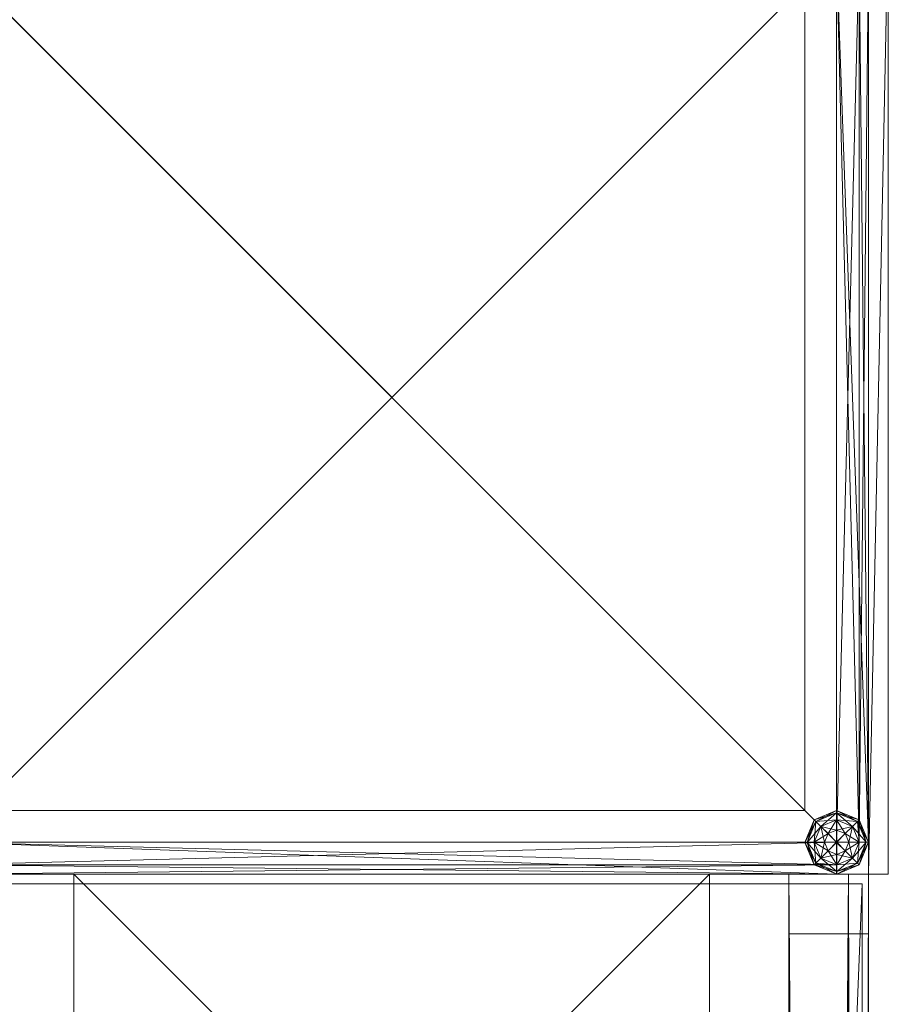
# Model space of a CAD drawing. Header units: inches. Extents: x 66 to 744, y -89 to 88.
# Tile 250 of 256: x 741.19 to 743.92, y 3.1 to 6.2. Entities that reach past the tile are written whole.
import ezdxf

# ---------------------------------------------------------------- set-up
doc = ezdxf.new("R2010")
doc.units = ezdxf.units.IN
doc.header["$MEASUREMENT"] = 0
for name, color, linetype, true_color in [('CET color Grey19', 7, 'Continuous', 0x2f2e34), ('CET color Grey2', 7, 'Continuous', 0x060606), ('CET color Grey65', 7, 'Continuous', 0xa6a6a4), ('CET color LightCyan4', 7, 'Continuous', 0x7a8588)]:
    doc.layers.add(name, color=color, linetype=linetype, true_color=true_color)
doc.layers.add('CET Default', color=7, linetype='Continuous')

# ---------------------------------------------------------------- blocks, each defined once
blk = doc.blocks.new('*C155')
at = {"layer": 'CET color Grey19', "linetype": 'Continuous', "lineweight": 0}
mesh = blk.add_polyface(dxfattribs=at)
corners = [(2.8, 0.2, 0.5), (0.2, 0.2, 0.5), (0.2, 2.8, 0.5), (2.8, 2.8, 0.5), (2.8, 2.8, 41.25), (0.2, 2.8, 41.25), (0.2, 0.2, 41.25), (2.8, 0.2, 41.25)]
mesh.append_faces([[corners[k] for k in face] for face in [(0, 1, 2, 0), (0, 2, 3, 0), (4, 5, 6, 4), (4, 6, 7, 4), (3, 2, 5, 3), (3, 5, 4, 3), (2, 1, 6, 2), (2, 6, 5, 2), (1, 0, 7, 1), (1, 7, 6, 1), (0, 3, 4, 0), (0, 4, 7, 0)]])
at = {"layer": 'CET color Grey65', "linetype": 'Continuous', "lineweight": 0}
mesh = blk.add_polyface(dxfattribs=at)
corners = [(3, 3, 0.5), (3, 3.0625, 0.5), (0, 3.0625, 0.5), (0, 3, 0.5), (3, 3, 41.225), (3, 3.0625, 41.225), (0, 3.0625, 41.225), (0, 3, 41.225)]
mesh.append_faces([[corners[k] for k in face] for face in [(0, 2, 1, 0), (0, 3, 2, 0), (6, 7, 4, 6), (5, 6, 4, 5), (5, 4, 1, 5), (4, 0, 1, 4), (6, 5, 2, 6), (5, 1, 2, 5), (7, 6, 3, 7), (6, 2, 3, 6), (4, 7, 0, 4), (7, 3, 0, 7)]])
mesh = blk.add_polyface(dxfattribs=at)
corners = [(2.9, 3, 41.35), (2.9, 3, 41.4), (0.1, 3, 41.4), (0.1, 3, 41.35)]
mesh.append_faces([[corners[k] for k in face] for face in [(1, 0, 2, 1), (2, 0, 3, 2)]])
mesh = blk.add_polyface(dxfattribs=at)
corners = [(2.9, 2.9, 41.5), (0.1, 2.9, 41.5), (2.9, 2.9707, 41.4707), (0.1, 2.9707, 41.4707), (2.9, 3, 41.4), (0.1, 3, 41.4)]
mesh.append_faces([[corners[k] for k in face] for face in [(2, 1, 0, 2), (2, 3, 1, 2), (4, 3, 2, 4), (4, 5, 3, 4)]])
mesh = blk.add_polyface(dxfattribs=at)
corners = [(2.9, 3, 41.35), (0.1, 3, 41.35), (2.9, 2.9707, 41.2793), (0.1, 2.9707, 41.2793), (2.9, 2.9, 41.25), (0.1, 2.9, 41.25)]
mesh.append_faces([[corners[k] for k in face] for face in [(2, 1, 0, 2), (2, 3, 1, 2), (4, 3, 2, 4), (4, 5, 3, 4)]])
mesh = blk.add_polyface(dxfattribs=at)
corners = [(2.9, 3, 41.35), (0.1, 3, 41.35), (0.1, 2.9, 41.35), (2.9, 2.9, 41.35)]
mesh.append_faces([[corners[k] for k in face] for face in [(0, 1, 2, 0), (0, 2, 3, 0)]])
mesh = blk.add_polyface(dxfattribs=at)
corners = [(2.9, 3, 41.25), (0.1, 3, 41.25), (0.1, 2.9, 41.25), (2.9, 2.9, 41.25)]
mesh.append_faces([[corners[k] for k in face] for face in [(1, 0, 2, 1), (2, 0, 3, 2)]])
mesh = blk.add_polyface(dxfattribs=at)
corners = [(2.9, 3, 41.25), (2.9, 3, 41.35), (0.1, 3, 41.35), (0.1, 3, 41.25)]
mesh.append_faces([[corners[k] for k in face] for face in [(1, 0, 2, 1), (2, 0, 3, 2)]])
mesh = blk.add_polyface(dxfattribs=at)
corners = [(2.8998, 2.9, 41.45), (2.8999, 2.8999, 41.45), (2.9, 2.8998, 41.45), (2.9001, 2.8999, 41.45), (2.9002, 2.9, 41.45), (2.9001, 2.9001, 41.45), (2.9, 2.9002, 41.45), (2.8999, 2.9001, 41.45), (2.8616, 2.8999, 41.4423), (2.8729, 2.8728, 41.4423), (2.9001, 2.8616, 41.4423), (2.9272, 2.8729, 41.4423), (2.9384, 2.9001, 41.4423), (2.9271, 2.9272, 41.4423), (2.8999, 2.9384, 41.4423), (2.8728, 2.9271, 41.4423), (2.8292, 2.8999, 41.4206), (2.85, 2.8499, 41.4206), (2.9001, 2.8292, 41.4206), (2.9501, 2.85, 41.4206), (2.9708, 2.9001, 41.4206), (2.95, 2.9501, 41.4206), (2.8999, 2.9708, 41.4206), (2.8499, 2.95, 41.4206), (2.8076, 2.8998, 41.3882), (2.8348, 2.8345, 41.3882), (2.9002, 2.8076, 41.3882), (2.9655, 2.8348, 41.3882), (2.9924, 2.9002, 41.3882), (2.9652, 2.9654, 41.3882), (2.8998, 2.9924, 41.3882), (2.8346, 2.9652, 41.3882), (2.8076, 2.8998, 41.3882), (2.8, 2.8998, 41.35), (2.8294, 2.8292, 41.35), (2.9002, 2.8, 41.35), (2.9708, 2.8294, 41.35), (3, 2.9002, 41.35), (2.9706, 2.9708, 41.35), (2.8998, 3, 41.35), (2.8292, 2.9706, 41.35), (2.8076, 2.8998, 41.3118), (2.8348, 2.8345, 41.3118), (2.9002, 2.8076, 41.3118), (2.9655, 2.8348, 41.3118), (2.9924, 2.9002, 41.3118), (2.9652, 2.9654, 41.3118), (2.8998, 2.9924, 41.3118), (2.8346, 2.9652, 41.3118), (2.8076, 2.8998, 41.3118), (2.8292, 2.8999, 41.2794), (2.85, 2.8499, 41.2794), (2.9001, 2.8292, 41.2794), (2.9501, 2.85, 41.2794), (2.9708, 2.9001, 41.2794), (2.95, 2.9501, 41.2794), (2.8999, 2.9708, 41.2794), (2.8499, 2.95, 41.2794), (2.8616, 2.8999, 41.2577), (2.8729, 2.8728, 41.2577), (2.9001, 2.8616, 41.2577), (2.9272, 2.8729, 41.2577), (2.9384, 2.9001, 41.2577), (2.9271, 2.9272, 41.2577), (2.8999, 2.9384, 41.2577), (2.8728, 2.9271, 41.2577), (2.8998, 2.9, 41.25), (2.8999, 2.8999, 41.25), (2.9, 2.8998, 41.25), (2.9001, 2.8999, 41.25), (2.9002, 2.9, 41.25), (2.9001, 2.9001, 41.25), (2.9, 2.9002, 41.25), (2.8999, 2.9001, 41.25), (2.9, 2.9, 41.45), (2.9, 2.9, 41.25)]
mesh.append_faces([[corners[k] for k in face] for face in [(0, 8, 1, 0), (1, 8, 9, 1), (1, 9, 2, 1), (2, 9, 10, 2), (2, 10, 3, 2), (3, 10, 11, 3), (3, 11, 4, 3), (4, 11, 12, 4), (4, 12, 5, 4), (5, 12, 13, 5), (5, 13, 6, 5), (6, 13, 14, 6), (6, 14, 7, 6), (7, 14, 15, 7), (7, 15, 0, 7), (0, 15, 8, 0), (8, 16, 9, 8), (9, 16, 17, 9), (9, 17, 10, 9), (10, 17, 18, 10), (10, 18, 11, 10), (11, 18, 19, 11), (11, 19, 12, 11), (12, 19, 20, 12), (12, 20, 13, 12), (13, 20, 21, 13), (13, 21, 14, 13), (14, 21, 22, 14), (14, 22, 15, 14), (15, 22, 23, 15), (15, 23, 8, 15), (8, 23, 16, 8), (16, 24, 17, 16), (17, 24, 25, 17), (17, 25, 18, 17), (18, 25, 26, 18), (18, 26, 19, 18), (19, 26, 27, 19), (19, 27, 20, 19), (20, 27, 28, 20), (20, 28, 21, 20), (21, 28, 29, 21), (21, 29, 22, 21), (22, 29, 30, 22), (22, 30, 23, 22), (23, 30, 31, 23), (23, 31, 16, 23), (16, 31, 32, 16), (24, 33, 25, 24), (25, 33, 34, 25), (25, 34, 26, 25), (26, 34, 35, 26), (26, 35, 27, 26), (27, 35, 36, 27), (27, 36, 28, 27), (28, 36, 37, 28), (28, 37, 29, 28), (29, 37, 38, 29), (29, 38, 30, 29), (30, 38, 39, 30), (30, 39, 31, 30), (31, 39, 40, 31), (31, 40, 32, 31), (32, 40, 33, 32), (33, 41, 34, 33), (34, 41, 42, 34), (34, 42, 35, 34), (35, 42, 43, 35), (35, 43, 36, 35), (36, 43, 44, 36), (36, 44, 37, 36), (37, 44, 45, 37), (37, 45, 38, 37), (38, 45, 46, 38), (38, 46, 39, 38), (39, 46, 47, 39), (39, 47, 40, 39), (40, 47, 48, 40), (40, 48, 33, 40), (33, 48, 49, 33), (41, 50, 42, 41), (42, 50, 51, 42), (42, 51, 43, 42), (43, 51, 52, 43), (43, 52, 44, 43), (44, 52, 53, 44), (44, 53, 45, 44), (45, 53, 54, 45), (45, 54, 46, 45), (46, 54, 55, 46), (46, 55, 47, 46), (47, 55, 56, 47), (47, 56, 48, 47), (48, 56, 57, 48), (48, 57, 49, 48), (49, 57, 50, 49), (50, 58, 51, 50), (51, 58, 59, 51), (51, 59, 52, 51), (52, 59, 60, 52), (52, 60, 53, 52), (53, 60, 61, 53), (53, 61, 54, 53), (54, 61, 62, 54), (54, 62, 55, 54), (55, 62, 63, 55), (55, 63, 56, 55), (56, 63, 64, 56), (56, 64, 57, 56), (57, 64, 65, 57), (57, 65, 50, 57), (50, 65, 58, 50), (58, 66, 59, 58), (59, 66, 67, 59), (59, 67, 60, 59), (60, 67, 68, 60), (60, 68, 61, 60), (61, 68, 69, 61), (61, 69, 62, 61), (62, 69, 70, 62), (62, 70, 63, 62), (63, 70, 71, 63), (63, 71, 64, 63), (64, 71, 72, 64), (64, 72, 65, 64), (65, 72, 73, 65), (65, 73, 58, 65), (58, 73, 66, 58), (74, 0, 1, 74), (74, 1, 2, 74), (74, 2, 3, 74), (74, 3, 4, 74), (74, 4, 5, 74), (74, 5, 6, 74), (74, 6, 7, 74), (74, 7, 0, 74), (66, 75, 67, 66), (67, 75, 68, 67), (68, 75, 69, 68), (69, 75, 70, 69), (70, 75, 71, 70), (71, 75, 72, 71), (72, 75, 73, 72), (73, 75, 66, 73)]])
mesh = blk.add_polyface(dxfattribs=at)
corners = [(2.8998, 2.9, 41.5), (2.8999, 2.8999, 41.5), (2.9, 2.8998, 41.5), (2.9001, 2.8999, 41.5), (2.9002, 2.9, 41.5), (2.9001, 2.9001, 41.5), (2.9, 2.9002, 41.5), (2.8999, 2.9001, 41.5), (2.8616, 2.8999, 41.4923), (2.8729, 2.8728, 41.4923), (2.9001, 2.8616, 41.4923), (2.9272, 2.8729, 41.4923), (2.9384, 2.9001, 41.4923), (2.9271, 2.9272, 41.4923), (2.8999, 2.9384, 41.4923), (2.8728, 2.9271, 41.4923), (2.8292, 2.8999, 41.4706), (2.85, 2.8499, 41.4706), (2.9001, 2.8292, 41.4706), (2.9501, 2.85, 41.4706), (2.9708, 2.9001, 41.4706), (2.95, 2.9501, 41.4706), (2.8999, 2.9708, 41.4706), (2.8499, 2.95, 41.4706), (2.8076, 2.8998, 41.4382), (2.8348, 2.8345, 41.4382), (2.9002, 2.8076, 41.4382), (2.9655, 2.8348, 41.4382), (2.9924, 2.9002, 41.4382), (2.9652, 2.9654, 41.4382), (2.8998, 2.9924, 41.4382), (2.8346, 2.9652, 41.4382), (2.8076, 2.8998, 41.4382), (2.8, 2.8998, 41.4), (2.8294, 2.8292, 41.4), (2.9002, 2.8, 41.4), (2.9708, 2.8294, 41.4), (3, 2.9002, 41.4), (2.9706, 2.9708, 41.4), (2.8998, 3, 41.4), (2.8292, 2.9706, 41.4), (2.8076, 2.8998, 41.3618), (2.8348, 2.8345, 41.3618), (2.9002, 2.8076, 41.3618), (2.9655, 2.8348, 41.3618), (2.9924, 2.9002, 41.3618), (2.9652, 2.9654, 41.3618), (2.8998, 2.9924, 41.3618), (2.8346, 2.9652, 41.3618), (2.8076, 2.8998, 41.3618), (2.8292, 2.8999, 41.3294), (2.85, 2.8499, 41.3294), (2.9001, 2.8292, 41.3294), (2.9501, 2.85, 41.3294), (2.9708, 2.9001, 41.3294), (2.95, 2.9501, 41.3294), (2.8999, 2.9708, 41.3294), (2.8499, 2.95, 41.3294), (2.8616, 2.8999, 41.3077), (2.8729, 2.8728, 41.3077), (2.9001, 2.8616, 41.3077), (2.9272, 2.8729, 41.3077), (2.9384, 2.9001, 41.3077), (2.9271, 2.9272, 41.3077), (2.8999, 2.9384, 41.3077), (2.8728, 2.9271, 41.3077), (2.8998, 2.9, 41.3), (2.8999, 2.8999, 41.3), (2.9, 2.8998, 41.3), (2.9001, 2.8999, 41.3), (2.9002, 2.9, 41.3), (2.9001, 2.9001, 41.3), (2.9, 2.9002, 41.3), (2.8999, 2.9001, 41.3), (2.9, 2.9, 41.5), (2.9, 2.9, 41.3)]
mesh.append_faces([[corners[k] for k in face] for face in [(0, 8, 1, 0), (1, 8, 9, 1), (1, 9, 2, 1), (2, 9, 10, 2), (2, 10, 3, 2), (3, 10, 11, 3), (3, 11, 4, 3), (4, 11, 12, 4), (4, 12, 5, 4), (5, 12, 13, 5), (5, 13, 6, 5), (6, 13, 14, 6), (6, 14, 7, 6), (7, 14, 15, 7), (7, 15, 0, 7), (0, 15, 8, 0), (8, 16, 9, 8), (9, 16, 17, 9), (9, 17, 10, 9), (10, 17, 18, 10), (10, 18, 11, 10), (11, 18, 19, 11), (11, 19, 12, 11), (12, 19, 20, 12), (12, 20, 13, 12), (13, 20, 21, 13), (13, 21, 14, 13), (14, 21, 22, 14), (14, 22, 15, 14), (15, 22, 23, 15), (15, 23, 8, 15), (8, 23, 16, 8), (16, 24, 17, 16), (17, 24, 25, 17), (17, 25, 18, 17), (18, 25, 26, 18), (18, 26, 19, 18), (19, 26, 27, 19), (19, 27, 20, 19), (20, 27, 28, 20), (20, 28, 21, 20), (21, 28, 29, 21), (21, 29, 22, 21), (22, 29, 30, 22), (22, 30, 23, 22), (23, 30, 31, 23), (23, 31, 16, 23), (16, 31, 32, 16), (24, 33, 25, 24), (25, 33, 34, 25), (25, 34, 26, 25), (26, 34, 35, 26), (26, 35, 27, 26), (27, 35, 36, 27), (27, 36, 28, 27), (28, 36, 37, 28), (28, 37, 29, 28), (29, 37, 38, 29), (29, 38, 30, 29), (30, 38, 39, 30), (30, 39, 31, 30), (31, 39, 40, 31), (31, 40, 32, 31), (32, 40, 33, 32), (33, 41, 34, 33), (34, 41, 42, 34), (34, 42, 35, 34), (35, 42, 43, 35), (35, 43, 36, 35), (36, 43, 44, 36), (36, 44, 37, 36), (37, 44, 45, 37), (37, 45, 38, 37), (38, 45, 46, 38), (38, 46, 39, 38), (39, 46, 47, 39), (39, 47, 40, 39), (40, 47, 48, 40), (40, 48, 33, 40), (33, 48, 49, 33), (41, 50, 42, 41), (42, 50, 51, 42), (42, 51, 43, 42), (43, 51, 52, 43), (43, 52, 44, 43), (44, 52, 53, 44), (44, 53, 45, 44), (45, 53, 54, 45), (45, 54, 46, 45), (46, 54, 55, 46), (46, 55, 47, 46), (47, 55, 56, 47), (47, 56, 48, 47), (48, 56, 57, 48), (48, 57, 49, 48), (49, 57, 50, 49), (50, 58, 51, 50), (51, 58, 59, 51), (51, 59, 52, 51), (52, 59, 60, 52), (52, 60, 53, 52), (53, 60, 61, 53), (53, 61, 54, 53), (54, 61, 62, 54), (54, 62, 55, 54), (55, 62, 63, 55), (55, 63, 56, 55), (56, 63, 64, 56), (56, 64, 57, 56), (57, 64, 65, 57), (57, 65, 50, 57), (50, 65, 58, 50), (58, 66, 59, 58), (59, 66, 67, 59), (59, 67, 60, 59), (60, 67, 68, 60), (60, 68, 61, 60), (61, 68, 69, 61), (61, 69, 62, 61), (62, 69, 70, 62), (62, 70, 63, 62), (63, 70, 71, 63), (63, 71, 64, 63), (64, 71, 72, 64), (64, 72, 65, 64), (65, 72, 73, 65), (65, 73, 58, 65), (58, 73, 66, 58), (74, 0, 1, 74), (74, 1, 2, 74), (74, 2, 3, 74), (74, 3, 4, 74), (74, 4, 5, 74), (74, 5, 6, 74), (74, 6, 7, 74), (74, 7, 0, 74), (66, 75, 67, 66), (67, 75, 68, 67), (68, 75, 69, 68), (69, 75, 70, 69), (70, 75, 71, 70), (71, 75, 72, 71), (72, 75, 73, 72), (73, 75, 66, 73)]])
mesh = blk.add_polyface(dxfattribs=at)
corners = [(3, 2.9, 41.35), (3, 2.9, 41.4), (2.9707, 2.9707, 41.35), (2.9707, 2.9707, 41.4), (2.9, 3, 41.35), (2.9, 3, 41.4)]
mesh.append_faces([[corners[k] for k in face] for face in [(2, 1, 0, 2), (2, 3, 1, 2), (4, 3, 2, 4), (4, 5, 3, 4)]])
mesh = blk.add_polyface(dxfattribs=at)
corners = [(2.9, 2.9, 41.35), (3, 2.9, 41.35), (2.9707, 2.9707, 41.35), (2.9, 3, 41.35)]
mesh.append_faces([[corners[k] for k in face] for face in [(0, 1, 2, 0), (0, 2, 3, 0)]])
mesh = blk.add_polyface(dxfattribs=at)
corners = [(2.9, 2.9, 41.25), (3, 2.9, 41.25), (2.9707, 2.9707, 41.25), (2.9, 3, 41.25)]
mesh.append_faces([[corners[k] for k in face] for face in [(1, 0, 2, 1), (2, 0, 3, 2)]])
mesh = blk.add_polyface(dxfattribs=at)
corners = [(3, 2.9, 41.25), (3, 2.9, 41.35), (2.9707, 2.9707, 41.25), (2.9707, 2.9707, 41.35), (2.9, 3, 41.25), (2.9, 3, 41.35)]
mesh.append_faces([[corners[k] for k in face] for face in [(2, 1, 0, 2), (2, 3, 1, 2), (4, 3, 2, 4), (4, 5, 3, 4)]])
mesh = blk.add_polyface(dxfattribs=at)
corners = [(2.9, 2.9, 41.5), (0.1, 2.9, 41.5), (0.1, 0.1, 41.5), (2.9, 0.1, 41.5)]
mesh.append_faces([[corners[k] for k in face] for face in [(0, 1, 2, 0), (0, 2, 3, 0)]])
mesh = blk.add_polyface(dxfattribs=at)
corners = [(2.9, 2.9, 41.25), (0.1, 2.9, 41.25), (0.1, 0.1, 41.25), (2.9, 0.1, 41.25)]
mesh.append_faces([[corners[k] for k in face] for face in [(1, 0, 2, 1), (2, 0, 3, 2)]])
mesh = blk.add_polyface(dxfattribs=at)
corners = [(2.9, 2.9, 41.35), (0.1, 2.9, 41.35), (0.1, 0.1, 41.35), (2.9, 0.1, 41.35)]
mesh.append_faces([[corners[k] for k in face] for face in [(0, 1, 2, 0), (0, 2, 3, 0)]])
mesh = blk.add_polyface(dxfattribs=at)
corners = [(2.9, 2.9, 41.25), (0.1, 2.9, 41.25), (0.1, 0.1, 41.25), (2.9, 0.1, 41.25)]
mesh.append_faces([[corners[k] for k in face] for face in [(1, 0, 2, 1), (2, 0, 3, 2)]])
mesh = blk.add_polyface(dxfattribs=at)
corners = [(2.9, 0.1, 41.5), (2.9, 2.9, 41.5), (2.9707, 0.1, 41.4707), (2.9707, 2.9, 41.4707), (3, 0.1, 41.4), (3, 2.9, 41.4)]
mesh.append_faces([[corners[k] for k in face] for face in [(2, 1, 0, 2), (2, 3, 1, 2), (4, 3, 2, 4), (4, 5, 3, 4)]])
mesh = blk.add_polyface(dxfattribs=at)
corners = [(3, 0.1, 41.35), (3, 2.9, 41.35), (2.9707, 0.1, 41.2793), (2.9707, 2.9, 41.2793), (2.9, 0.1, 41.25), (2.9, 2.9, 41.25)]
mesh.append_faces([[corners[k] for k in face] for face in [(2, 1, 0, 2), (2, 3, 1, 2), (4, 3, 2, 4), (4, 5, 3, 4)]])
mesh = blk.add_polyface(dxfattribs=at)
corners = [(3, 2.9, 41.35), (2.9, 2.9, 41.35), (2.9, 0.1, 41.35), (3, 0.1, 41.35)]
mesh.append_faces([[corners[k] for k in face] for face in [(0, 1, 2, 0), (0, 2, 3, 0)]])
mesh = blk.add_polyface(dxfattribs=at)
corners = [(3, 2.9, 41.25), (2.9, 2.9, 41.25), (2.9, 0.1, 41.25), (3, 0.1, 41.25)]
mesh.append_faces([[corners[k] for k in face] for face in [(1, 0, 2, 1), (2, 0, 3, 2)]])
mesh = blk.add_polyface(dxfattribs=at)
corners = [(3, 2.9, 41.35), (3, 0.1, 41.35), (3, 0.1, 41.4), (3, 2.9, 41.4)]
mesh.append_faces([[corners[k] for k in face] for face in [(1, 0, 2, 1), (2, 0, 3, 2)]])
mesh = blk.add_polyface(dxfattribs=at)
corners = [(3, 2.9, 41.25), (3, 0.1, 41.25), (3, 0.1, 41.35), (3, 2.9, 41.35)]
mesh.append_faces([[corners[k] for k in face] for face in [(1, 0, 2, 1), (2, 0, 3, 2)]])
blk = doc.blocks.new('*C158')
at = {"layer": 'CET Default', "linetype": 'Continuous', "lineweight": 0, "rotation": 269.9999999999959}
blk.add_blockref('*C155', (280.3714, 20.7008), dxfattribs=at)
blk = doc.blocks.new('*C221')
at = {"layer": 'CET color Grey2', "linetype": 'Continuous', "lineweight": 0}
mesh = blk.add_polyface(dxfattribs=at)
corners = [(22, 2.5, 0.5), (24, 2.5, 0.5), (24, 0.5, 0.5), (22, 0.5, 0.5), (22, 0.5, 41.4213), (24, 0.5, 41.4213), (24, 2.5, 41.4213), (22, 2.5, 41.4213)]
mesh.append_faces([[corners[k] for k in face] for face in [(0, 1, 2, 0), (0, 2, 3, 0), (4, 5, 6, 4), (4, 6, 7, 4), (3, 2, 5, 3), (3, 5, 4, 3), (2, 1, 6, 2), (2, 6, 5, 2), (1, 0, 7, 1), (1, 7, 6, 1), (0, 3, 4, 0), (0, 4, 7, 0)]])
at = {"layer": 'CET color Grey65', "linetype": 'Continuous', "lineweight": 0}
mesh = blk.add_polyface(dxfattribs=at)
corners = [(-47.9687, 0.0197, 41.25), (-47.9687, 0.0197, 41.5), (-47.9687, 2.9803, 41.5), (-47.9687, 2.9803, 41.25), (23.9688, 0.0197, 41.25), (23.9688, 0.0197, 41.5), (23.9688, 2.9803, 41.5), (23.9688, 2.9803, 41.25)]
mesh.append_faces([[corners[k] for k in face] for face in [(0, 4, 5, 0), (0, 5, 1, 0), (1, 5, 6, 1), (1, 6, 2, 1), (2, 6, 7, 2), (2, 7, 3, 2), (3, 7, 4, 3), (3, 4, 0, 3)]])
mesh = blk.add_polyface(dxfattribs=at)
corners = [(0, 0.25, 0.5), (24, 0.25, 0.5), (0, 0.0625, 0.5), (24, 0.0625, 0.5), (0, 0, 0.5625), (24, 0, 0.5625), (0, 0, 0.8675), (24, 0, 0.8675), (0, 0.0625, 0.93), (24, 0.0625, 0.93), (0, 0.25, 0.93), (24, 0.25, 0.93)]
mesh.append_faces([[corners[k] for k in face] for face in [(0, 1, 3, 0), (0, 3, 2, 0), (2, 3, 5, 2), (2, 5, 4, 2), (4, 5, 7, 4), (4, 7, 6, 4), (6, 7, 9, 6), (6, 9, 8, 6), (8, 9, 11, 8), (8, 11, 10, 8), (10, 11, 1, 10), (10, 1, 0, 10)]])
at = {"layer": 'CET color LightCyan4', "linetype": 'Continuous', "lineweight": 0}
mesh = blk.add_polyface(dxfattribs=at)
corners = [(0.1875, 0.25, 1.09), (0.1875, 0.25, 40.965), (0.1875, 0.0625, 40.965), (0.1875, 0, 40.9025), (0.1875, 0, 1.1525), (0.1875, 0.0625, 1.09), (23.8125, 0.25, 1.09), (23.8125, 0.25, 40.965), (23.8125, 0.0625, 40.965), (23.8125, 0, 40.9025), (23.8125, 0, 1.1525), (23.8125, 0.0625, 1.09)]
mesh.append_faces([[corners[k] for k in face] for face in [(0, 2, 1, 0), (0, 3, 2, 0), (0, 4, 3, 0), (0, 5, 4, 0), (10, 11, 6, 10), (9, 10, 6, 9), (8, 9, 6, 8), (7, 8, 6, 7), (0, 11, 5, 0), (0, 6, 11, 0), (5, 10, 4, 5), (5, 11, 10, 5), (4, 9, 3, 4), (4, 10, 9, 4), (3, 8, 2, 3), (3, 9, 8, 3), (2, 7, 1, 2), (2, 8, 7, 2), (1, 6, 0, 1), (1, 7, 6, 1)]])
blk = doc.blocks.new('*C210')
at = {"layer": 'CET Default', "linetype": 'Continuous', "lineweight": 0, "rotation": 89.99999999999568}
blk.add_blockref('*C221', (283.3714, -6.2992), dxfattribs=at)

msp = doc.modelspace()

# ---------------------------------------------------------------- block references
at = {"layer": 'CET Default', "linetype": 'Continuous', "lineweight": 0}
for name in ['*C158', '*C210']:
    msp.add_blockref(name, (460.4868, -14.1897), dxfattribs=at)

doc.saveas('drawing.dxf')
